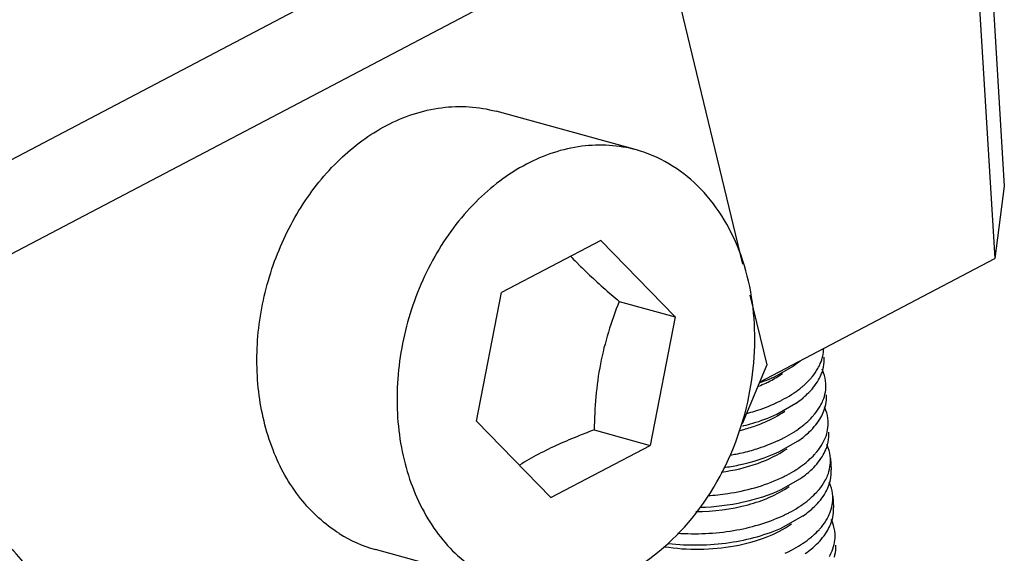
# Model space of a CAD drawing. Header units: millimetres. Extents: x -43833 to -38083, y -3638 to -2112.
# Tile 52 of 114: x -42594.62 to -42583.79, y -3239.43 to -3233.56. Entities that reach past the tile are written whole.
import ezdxf

# ---------------------------------------------------------------- set-up
doc = ezdxf.new("R2010")
doc.units = ezdxf.units.MM
doc.layers.add('02___PRT_ALL_AXES', color=7, linetype='Continuous')

msp = doc.modelspace()

# ---------------------------------------------------------------- linework, layer by layer
at = {"color": 7, "linetype": 'Continuous'}
for p, q in [((-42584.155, -3229.394), (-42583.789, -3235.39)), ((-42584.26, -3230.19), (-42583.894, -3236.185)), ((-42589.271, -3232.238), (-42602.892, -3239.394)), ((-42601.598, -3239.751), (-42587.976, -3232.595)), ((-42587.489, -3232.847), (-42586.67, -3236.245)), ((-42587.837, -3234.99), (-42589.378, -3234.565)), ((-42583.789, -3235.39), (-42583.894, -3236.185)), ((-42588.227, -3235.986), (-42589.319, -3236.56)), ((-42588.227, -3235.986), (-42587.409, -3236.826)), ((-42586.481, -3237.544), (-42583.894, -3236.185)), ((-42589.594, -3237.974), (-42589.319, -3236.56)), ((-42586.587, -3236.587), (-42586.402, -3237.355)), ((-42588.026, -3236.656), (-42587.409, -3236.826)), ((-42587.409, -3236.826), (-42587.684, -3238.24)), ((-42586.402, -3237.355), (-42586.672, -3238.005)), ((-42586.318, -3237.485), (-42586.106, -3237.364)), ((-42586.293, -3237.898), (-42586.081, -3237.777)), ((-42588.776, -3238.814), (-42589.594, -3237.974)), ((-42588.3, -3238.07), (-42587.684, -3238.24)), ((-42586.268, -3238.311), (-42586.055, -3238.191)), ((-42588.776, -3238.814), (-42587.684, -3238.24)), ((-42586.242, -3238.725), (-42586.03, -3238.604)), ((-42586.217, -3239.138), (-42586.005, -3239.017)), ((-42589.166, -3239.81), (-42590.708, -3239.385))]:
    msp.add_line(p, q, dxfattribs=at)
for centre, radius, start, end in [((-42585.459, -3233.254), 4.249, 223.1143, 224.4496), ((-42585.311, -3233.109), 4.456, 224.4426, 224.7232), ((-42586.729, -3236.47), 1.089, 304.8794, 309.5091), ((-42586.167, -3237.293), 0.398, 359.3671, 3.5053), ((-42586.235, -3237.28), 0.468, 338.8921, 344.5079), ((-42587.053, -3236.184), 1.513, 291.8681, 295.0103), ((-42587.131, -3235.707), 1.955, 289.7289, 290.2166), ((-42587.085, -3235.827), 1.827, 290.1803, 293.7452), ((-42587.024, -3235.969), 1.672, 293.7784, 294.9707), ((-42586.978, -3236.32), 1.604, 294.9713, 296.2868), ((-42586.704, -3236.882), 1.091, 304.8814, 309.4373), ((-42586.142, -3237.707), 0.398, 359.3671, 3.5053), ((-42586.21, -3237.693), 0.468, 338.8921, 344.5079), ((-42587.202, -3235.806), 2.284, 283.5274, 283.8967), ((-42586.116, -3238.12), 0.398, 359.9867, 3.504), ((-42586.952, -3236.733), 1.604, 294.9713, 296.2868), ((-42586.679, -3237.296), 1.091, 304.8814, 309.4373), ((-42586.184, -3238.107), 0.468, 339.2079, 344.3006), ((-42587.349, -3241.321), 3.369, 117.6936, 121.7915), ((-42586.092, -3238.534), 0.398, 359.3671, 3.5053), ((-42586.927, -3237.147), 1.604, 294.9713, 296.2868), ((-42586.653, -3237.711), 1.089, 304.8783, 309.5461), ((-42586.16, -3238.52), 0.468, 338.8921, 344.5079), ((-42586.629, -3238.123), 1.091, 304.8814, 309.4373), ((-42586.066, -3238.947), 0.398, 359.3671, 3.5053), ((-42586.902, -3237.56), 1.604, 294.9713, 296.2836), ((-42586.134, -3238.934), 0.468, 338.8921, 344.5079), ((-42590.306, -3237.935), 1.505, 237.9349, 254.5156), ((-42586.877, -3237.974), 1.604, 294.9713, 296.2868), ((-42586.603, -3238.536), 1.091, 304.8814, 309.4373), ((-42586.041, -3239.361), 0.398, 359.3671, 3.5053)]:
    msp.add_arc(centre, radius, start, end, dxfattribs=at)
for points, start_tangent, end_tangent in [([(-42590.586, -3234.721), (-42589.979, -3234.525), (-42589.378, -3234.565)], (0.885251, 0.465114), (0.964026, -0.265808)), ([(-42591.104, -3239.21), (-42591.53, -3238.826), (-42591.834, -3238.291), (-42591.991, -3237.649), (-42591.991, -3236.952), (-42591.831, -3236.257), (-42591.525, -3235.62), (-42591.099, -3235.094), (-42590.586, -3234.721)], (-0.847898, 0.530159), (0.885251, 0.465114)), ([(-42587.837, -3234.99), (-42588.438, -3234.95), (-42589.045, -3235.146)], (-0.964027, 0.265804), (-0.885251, -0.465114)), ([(-42586.676, -3238.004), (-42586.534, -3237.02), (-42586.706, -3236.097), (-42587.165, -3235.383), (-42587.48, -3235.141), (-42587.837, -3234.99)], (0.294382, 0.955688), (-0.964027, 0.265804)), ([(-42589.045, -3235.146), (-42589.604, -3235.564), (-42590.055, -3236.163), (-42590.353, -3236.883), (-42590.469, -3237.654), (-42590.392, -3238.4), (-42590.129, -3239.048), (-42589.707, -3239.534), (-42589.166, -3239.81)], (-0.885251, -0.465114), (0.964027, -0.265804)), ([(-42588.477, -3236.245), (-42588.373, -3236.346), (-42588.026, -3236.656)], (0.703673, -0.710524), (0.762837, -0.64659)), ([(-42588.026, -3236.656), (-42588.232, -3237.344), (-42588.3, -3238.07)], (-0.367785, -0.929911), (-0.011772, -0.999931)), ([(-42585.84, -3237.394), (-42585.813, -3237.34), (-42585.776, -3237.174)], (0.493389, 0.869809), (0.011611, 0.999933)), ([(-42585.784, -3237.405), (-42585.769, -3237.298)], (0.266464, 0.963845), (0.011054, 0.999939)), ([(-42586.413, -3237.555), (-42586.364, -3237.531), (-42586.23, -3237.45)], (0.90601, 0.423256), (0.819447, 0.573155)), ([(-42585.928, -3237.514), (-42585.902, -3237.485), (-42585.84, -3237.394)], (0.674272, 0.738483), (0.493389, 0.869809)), ([(-42585.832, -3237.519), (-42585.799, -3237.449)], (0.493389, 0.869809), (0.35956, 0.933122)), ([(-42585.752, -3237.559), (-42585.777, -3237.441), (-42585.793, -3237.403)], (-0.061157, 0.998128), (-0.429676, 0.902983)), ([(-42586.019, -3237.601), (-42585.994, -3237.58), (-42585.928, -3237.514)], (0.771613, 0.636092), (0.674272, 0.738483)), ([(-42586.011, -3237.725), (-42585.956, -3237.675), (-42585.832, -3237.519)], (0.771613, 0.636092), (0.493389, 0.869809)), ([(-42585.814, -3237.808), (-42585.784, -3237.746), (-42585.752, -3237.559)], (0.493389, 0.869809), (-0.061157, 0.998128)), ([(-42586.131, -3237.682), (-42586.101, -3237.662), (-42586.019, -3237.601)], (0.842895, 0.538078), (0.771613, 0.636092)), ([(-42586.62, -3237.888), (-42586.535, -3237.864), (-42586.3, -3237.774)], (0.96601, 0.258505), (0.90649, 0.422228)), ([(-42586.267, -3237.758), (-42586.231, -3237.74), (-42586.131, -3237.682)], (0.896557, 0.442929), (0.842895, 0.538078)), ([(-42585.759, -3237.818), (-42585.744, -3237.711)], (0.266464, 0.963845), (0.011054, 0.999939)), ([(-42586.508, -3238.019), (-42586.424, -3237.985), (-42586.205, -3237.864)], (0.938125, 0.346297), (0.819384, 0.573245)), ([(-42585.903, -3237.928), (-42585.877, -3237.898), (-42585.814, -3237.808)], (0.674272, 0.738483), (0.493389, 0.869809)), ([(-42585.807, -3237.932), (-42585.774, -3237.862)], (0.493389, 0.869809), (0.35956, 0.933122)), ([(-42585.727, -3237.972), (-42585.752, -3237.855), (-42585.768, -3237.817)], (-0.061157, 0.998128), (-0.429676, 0.902983)), ([(-42587.958, -3239.654), (-42587.183, -3238.99), (-42586.676, -3238.004)], (0.885251, 0.465114), (0.294382, 0.955688)), ([(-42586.653, -3238.023), (-42586.557, -3237.997), (-42586.293, -3237.898)], (0.970729, 0.240177), (0.90649, 0.422228)), ([(-42585.994, -3238.014), (-42585.969, -3237.993), (-42585.903, -3237.928)], (0.771613, 0.636092), (0.674272, 0.738483)), ([(-42585.986, -3238.138), (-42585.931, -3238.089), (-42585.807, -3237.932)], (0.771613, 0.636092), (0.493389, 0.869809)), ([(-42585.789, -3238.221), (-42585.759, -3238.16), (-42585.727, -3237.972)], (0.493389, 0.869809), (-0.061157, 0.998128)), ([(-42588.3, -3238.07), (-42588.463, -3238.133), (-42588.915, -3238.338)], (-0.93699, -0.349356), (-0.885251, -0.465114)), ([(-42586.706, -3238.079), (-42586.655, -3238.065), (-42586.508, -3238.019)], (0.970881, 0.239562), (0.938125, 0.346297)), ([(-42586.242, -3238.172), (-42586.206, -3238.153), (-42586.106, -3238.095)], (0.896557, 0.442929), (0.842895, 0.538078)), ([(-42586.106, -3238.095), (-42586.076, -3238.075), (-42585.994, -3238.014)], (0.842895, 0.538078), (0.771613, 0.636092)), ([(-42586.569, -3238.295), (-42586.491, -3238.271), (-42586.275, -3238.187)], (0.962809, 0.270182), (0.90649, 0.422228)), ([(-42585.734, -3238.234), (-42585.718, -3238.12)], (0.270068, 0.962841), (0.00024, 1)), ([(-42586.904, -3238.535), (-42586.501, -3238.438), (-42586.179, -3238.277)], (0.990773, 0.13553), (0.819233, 0.573461)), ([(-42586.876, -3238.484), (-42586.711, -3238.456), (-42586.268, -3238.311)], (0.990398, 0.138247), (0.90649, 0.422228)), ([(-42586.801, -3238.347), (-42586.741, -3238.336), (-42586.569, -3238.295)], (0.985282, 0.170939), (0.962809, 0.270182)), ([(-42585.877, -3238.341), (-42585.852, -3238.312), (-42585.789, -3238.221)], (0.674272, 0.738483), (0.493389, 0.869809)), ([(-42585.78, -3238.343), (-42585.747, -3238.273)], (0.488384, 0.872629), (0.354513, 0.935051)), ([(-42585.702, -3238.385), (-42585.726, -3238.269), (-42585.742, -3238.232)], (-0.061125, 0.99813), (-0.42667, 0.904407)), ([(-42586.081, -3238.509), (-42586.051, -3238.489), (-42585.969, -3238.428)], (0.842895, 0.538078), (0.771613, 0.636092)), ([(-42585.969, -3238.428), (-42585.944, -3238.406), (-42585.877, -3238.341)], (0.771613, 0.636092), (0.674272, 0.738483)), ([(-42585.959, -3238.55), (-42585.904, -3238.501), (-42585.78, -3238.343)], (0.770368, 0.637599), (0.488384, 0.872629)), ([(-42585.762, -3238.632), (-42585.733, -3238.571), (-42585.702, -3238.385)], (0.488384, 0.872629), (-0.061125, 0.99813)), ([(-42586.217, -3238.585), (-42586.181, -3238.567), (-42586.081, -3238.509)], (0.896557, 0.442929), (0.842895, 0.538078)), ([(-42585.709, -3238.645), (-42585.693, -3238.538)], (0.266464, 0.963845), (0.011054, 0.999939)), ([(-42587.05, -3238.793), (-42586.832, -3238.77), (-42586.25, -3238.601)], (0.997874, 0.065167), (0.90649, 0.422228)), ([(-42585.853, -3238.755), (-42585.826, -3238.725), (-42585.762, -3238.632)], (0.675113, 0.737714), (0.488384, 0.872629)), ([(-42585.676, -3238.799), (-42585.701, -3238.682), (-42585.717, -3238.644)], (-0.061157, 0.998128), (-0.429676, 0.902983)), ([(-42587.181, -3238.969), (-42586.607, -3238.893), (-42586.154, -3238.691)], (0.999982, 0.006), (0.819482, 0.573105)), ([(-42587.135, -3238.922), (-42586.659, -3238.863), (-42586.242, -3238.725)], (0.999539, 0.030365), (0.90649, 0.422228)), ([(-42585.942, -3238.84), (-42585.918, -3238.819), (-42585.853, -3238.755)], (0.770368, 0.637599), (0.675113, 0.737714)), ([(-42585.936, -3238.965), (-42585.881, -3238.916), (-42585.756, -3238.759)], (0.771613, 0.636092), (0.493389, 0.869809)), ([(-42585.756, -3238.759), (-42585.723, -3238.689)], (0.493389, 0.869809), (0.35956, 0.933122)), ([(-42586.055, -3238.922), (-42586.025, -3238.902), (-42585.942, -3238.84)], (0.842888, 0.53809), (0.770368, 0.637599)), ([(-42585.739, -3239.048), (-42585.709, -3238.987), (-42585.676, -3238.799)], (0.493389, 0.869809), (-0.061157, 0.998128)), ([(-42595.525, -3243.63), (-42594.967, -3243.212), (-42594.516, -3242.613), (-42594.218, -3241.893), (-42594.102, -3241.122), (-42594.179, -3240.376), (-42594.441, -3239.728), (-42594.864, -3239.242), (-42595.405, -3238.966)], (0.885251, 0.465114), (-0.964027, 0.265804)), ([(-42586.192, -3238.998), (-42586.156, -3238.98), (-42586.055, -3238.922)], (0.896582, 0.442879), (0.842888, 0.53809)), ([(-42585.683, -3239.059), (-42585.668, -3238.952)], (0.266464, 0.963845), (0.011054, 0.999939)), ([(-42587.386, -3239.206), (-42586.768, -3239.177), (-42586.225, -3239.014)], (0.997537, -0.070147), (0.90649, 0.422228)), ([(-42585.827, -3239.168), (-42585.801, -3239.139), (-42585.739, -3239.048)], (0.674272, 0.738483), (0.493389, 0.869809)), ([(-42585.651, -3239.212), (-42585.676, -3239.095), (-42585.692, -3239.057)], (-0.061157, 0.998128), (-0.429676, 0.902983)), ([(-42587.528, -3239.355), (-42586.755, -3239.346), (-42586.408, -3239.25), (-42586.129, -3239.104)], (0.987868, -0.155298), (0.819296, 0.573371)), ([(-42587.485, -3239.32), (-42586.812, -3239.309), (-42586.217, -3239.138)], (0.993786, -0.111309), (0.90649, 0.422228)), ([(-42585.918, -3239.254), (-42585.893, -3239.233), (-42585.827, -3239.168)], (0.771613, 0.636092), (0.674272, 0.738483)), ([(-42585.911, -3239.379), (-42585.855, -3239.329), (-42585.731, -3239.172)], (0.771613, 0.636092), (0.493389, 0.869809)), ([(-42585.731, -3239.172), (-42585.698, -3239.102)], (0.493389, 0.869809), (0.35956, 0.933122)), ([(-42586.03, -3239.335), (-42586, -3239.316), (-42585.918, -3239.254)], (0.842895, 0.538078), (0.771613, 0.636092)), ([(-42585.713, -3239.462), (-42585.683, -3239.4), (-42585.651, -3239.212)], (0.493389, 0.869809), (-0.061157, 0.998128)), ([(-42586.166, -3239.412), (-42586.131, -3239.394), (-42586.03, -3239.335)], (0.896557, 0.442929), (0.842895, 0.538078)), ([(-42585.658, -3239.472), (-42585.643, -3239.365)], (0.266464, 0.963845), (0.011054, 0.999939))]:
    msp.add_spline(points, degree=3, dxfattribs=dict(at, start_tangent=start_tangent, end_tangent=end_tangent))
at = {"layer": '02___PRT_ALL_AXES', "color": 7, "linetype": 'Continuous'}
for p, q in [((-42585.702, -3238.385), (-42585.694, -3238.509)), ((-42585.676, -3238.799), (-42585.669, -3238.923))]:
    msp.add_line(p, q, dxfattribs=at)

doc.saveas('drawing.dxf')
